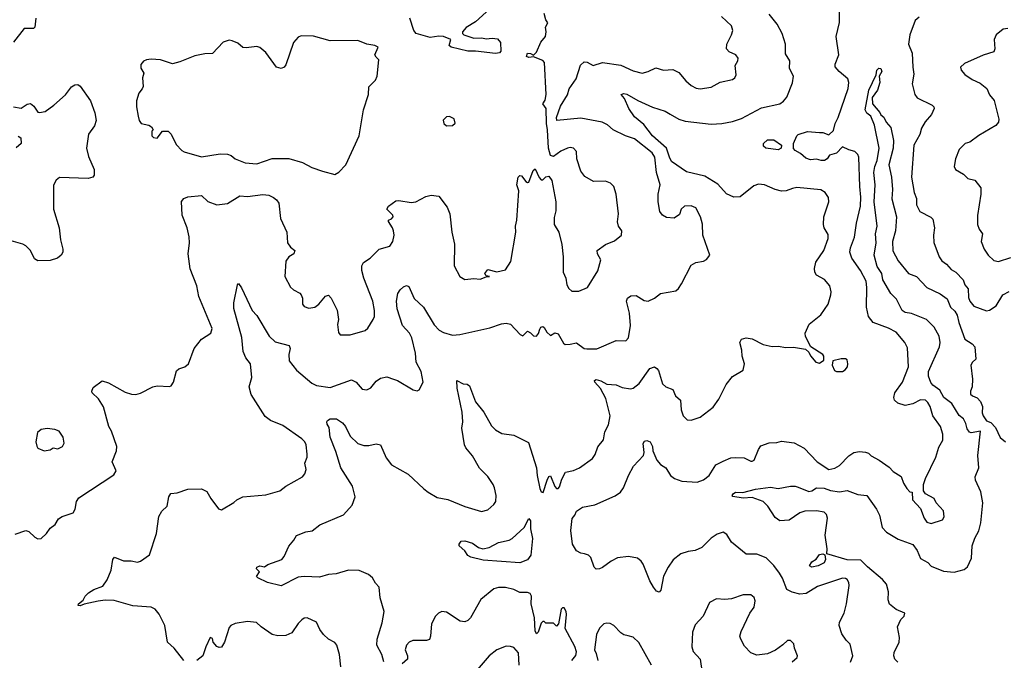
# Model space of a CAD drawing. Extents: x 1690054 to 1842981, y 782881 to 914114.
# Tile 139 of 256: x 1753755 to 1760192, y 803766 to 807955. Entities that reach past the tile are written whole.
import ezdxf

# ---------------------------------------------------------------- set-up
doc = ezdxf.new("R2010")
doc.units = 0

msp = doc.modelspace()

# ---------------------------------------------------------------- linework, layer by layer
at = {"layer": '0CON10XD'}
for points in [[(1753725, 804591.2), (1753795, 804616), (1753815, 804608.8), (1753855, 804571.2), (1753875, 804561.2), (1753895, 804563.8), (1753931.2, 804595), (1753955, 804630), (1753986.2, 804655), (1754008.8, 804691.2), (1754032.3, 804707.7), (1754105, 804730), (1754117.5, 804755), (1754125.7, 804805), (1754141.1, 804828.9), (1754370.5, 804979.5), (1754386.2, 805005), (1754360, 805065), (1754388.6, 805135), (1754389.4, 805165), (1754355.6, 805265), (1754338.9, 805295), (1754302.6, 805422.6), (1754270, 805475), (1754230, 805515), (1754226.7, 805525), (1754235, 805550), (1754295, 805593.3), (1754335, 805580), (1754445, 805518.6), (1754485.7, 805505.7), (1754515.6, 805504.4), (1754545, 805512.5), (1754625, 805554), (1754655, 805560), (1754733.9, 805556.1), (1754745, 805561.2), (1754760, 805585), (1754780.6, 805659.4), (1754795, 805671.2), (1754834.4, 805685.6), (1754858.6, 805705), (1754895.8, 805805), (1754944, 805865), (1755004.2, 805905.8), (1755014.2, 805935), (1754925.7, 806145), (1754912.9, 806215), (1754869.2, 806325), (1754857.5, 806425), (1754866, 806495), (1754864, 806535), (1754849.2, 806595), (1754817.3, 806677.3), (1754814.1, 806765.9), (1754827.5, 806785), (1754854.3, 806795.7), (1754945, 806806), (1754986, 806766), (1755045, 806745.3), (1755115, 806753.5), (1755195, 806802.2), (1755245, 806799.4), (1755345, 806812.5), (1755385, 806806.7), (1755415, 806793.3), (1755435, 806776.7), (1755448.8, 806755), (1755461.4, 806655), (1755502.5, 806565), (1755507.1, 806495), (1755525, 806468), (1755553.3, 806445), (1755546.7, 806425), (1755515, 806403.3), (1755496.2, 806375), (1755489.2, 806275), (1755526.2, 806205), (1755545, 806188), (1755586.8, 806166.8), (1755596.2, 806155), (1755604.2, 806135), (1755604.2, 806095), (1755615, 806078.8), (1755645, 806068), (1755685, 806076), (1755711.2, 806095), (1755755, 806147.5), (1755775, 806153.3), (1755790.8, 806135), (1755830.6, 806055), (1755838.9, 805995), (1755832.7, 805962.7), (1755840.7, 805910.7), (1755850, 805895), (1755915, 805893.8), (1756015, 805922.5), (1756031.7, 805938.3), (1756067.1, 805995), (1756074.3, 806015), (1756075.5, 806054.5), (1756063.5, 806115), (1756005.5, 806265), (1755991.4, 806315), (1755992.5, 806345), (1756003.2, 806366.8), (1756046.7, 806395), (1756106.3, 806453.7), (1756176.2, 806475), (1756194, 806505), (1756203.1, 806545), (1756199.4, 806575), (1756193.6, 806593.6), (1756166, 806635), (1756166.7, 806645), (1756187, 806653), (1756197.5, 806665), (1756195, 806675.7), (1756156, 806715), (1756166, 806735), (1756215, 806770), (1756235, 806772), (1756315, 806759.4), (1756345, 806762.9), (1756410.9, 806799.1), (1756445, 806807.1), (1756495, 806801.2), (1756549.5, 806729.5), (1756568.1, 806685), (1756580, 806565), (1756597, 806487), (1756595.8, 806345), (1756633.8, 806275), (1756665, 806256.2), (1756725, 806262), (1756765, 806257.5), (1756805, 806273.3), (1756827.5, 806275), (1756805, 806280), (1756796.7, 806295), (1756815, 806322), (1756875.3, 806305.3), (1756931.3, 806318.7), (1756966.1, 806373.9), (1757000, 806565), (1756996.8, 806605), (1757005.2, 806644.8), (1757018.2, 806835), (1757006.5, 806875), (1757014.4, 806925), (1757025, 806936.7), (1757035, 806933.3), (1757065, 806897.5), (1757075, 806890), (1757085, 806892.5), (1757112.3, 806967.7), (1757125, 806980), (1757152.3, 806922.3), (1757165, 806907.5), (1757175, 806907.5), (1757195, 806927.5), (1757215, 806932.5), (1757235, 806902.5), (1757260, 806765), (1757259.5, 806705), (1757248.7, 806661.3), (1757250.2, 806615), (1757279.2, 806565), (1757300, 806485), (1757309.5, 806405), (1757307.4, 806305), (1757326.2, 806265), (1757332.2, 806222.2), (1757345, 806198), (1757365, 806180.8), (1757410.5, 806180.5), (1757466.6, 806203.4), (1757535, 806313.8), (1757554.2, 806384.2), (1757532, 806425), (1757530, 806445), (1757585, 806484.2), (1757645, 806509.2), (1757690, 806545), (1757691.2, 806575), (1757670, 806605), (1757663, 806633), (1757669.4, 806685), (1757654.2, 806815), (1757638.8, 806865), (1757617, 806887), (1757585, 806899.2), (1757507.3, 806897.3), (1757450.3, 806930.3), (1757424, 806965), (1757398.8, 807045), (1757395, 807092.5), (1757375, 807114), (1757355, 807119.2), (1757337.5, 807115), (1757292.5, 807095), (1757245, 807060), (1757225, 807066.7), (1757211.8, 807115), (1757206.8, 807235), (1757198.7, 807275), (1757197.1, 807375), (1757175.3, 807405), (1757190.9, 807429.1), (1757196.6, 807465), (1757187.3, 807675), (1757175, 807688.5), (1757115, 807712.5), (1757085, 807708.5), (1757068.6, 807715), (1757075, 807735.8), (1757095, 807734.2), (1757115, 807722.5), (1757135, 807741.4), (1757162.1, 807807.9), (1757192.4, 807845), (1757198.1, 807875), (1757193.8, 807905), (1757207.1, 807935), (1757194.1, 807954.1), (1757184, 807995)], [(1756830, 808025), (1756735, 807940.6), (1756675, 807904.4), (1756650, 807875), (1756649.4, 807865), (1756658, 807855), (1756725, 807833.6), (1756775.8, 807835.8), (1756805, 807830), (1756845, 807834.9), (1756878.9, 807828.9), (1756898.8, 807805), (1756902, 807748), (1756892.4, 807737.6), (1756865, 807733.7), (1756735, 807748.5), (1756685, 807748.4), (1756575.8, 807775.8), (1756563.8, 807785), (1756573.3, 807825), (1756526.7, 807845), (1756495, 807847.5), (1756439.2, 807839.2), (1756347.8, 807865), (1756331.1, 807885), (1756305.5, 807965)], [(1759186.9, 803755), (1759202.5, 803795), (1759185, 803872.5), (1759158.3, 803898.3), (1759130.3, 803940.3), (1759113.3, 803995), (1759115, 804016.7), (1759144.5, 804075), (1759160.9, 804135), (1759178.1, 804255), (1759175.5, 804275.5), (1759165, 804293.8), (1759155, 804302), (1759135, 804302.9), (1758971.5, 804248.5), (1758897.7, 804202.3), (1758855, 804199.3), (1758805, 804212.2), (1758770, 804230), (1758743.3, 804303.3), (1758723.6, 804336.4), (1758686.7, 804386.7), (1758635, 804435.4), (1758575, 804460.9), (1758505, 804460.8), (1758408.8, 804538.8), (1758378.8, 804588.8), (1758355, 804603.8), (1758315, 804591.1), (1758275, 804565.6), (1758215, 804504.2), (1758172.5, 804485), (1758125, 804477.5), (1758078.3, 804461.7), (1758027.4, 804422.6), (1757994.5, 804375.5), (1757965, 804317.5), (1757947.1, 804225), (1757935, 804211.2), (1757918.8, 804218.8), (1757898.8, 804245), (1757875, 804286.7), (1757831.9, 804395), (1757818.6, 804415), (1757795, 804433.3), (1757735, 804444.5), (1757664.5, 804435.5), (1757623.3, 804415), (1757565, 804373.8), (1757545, 804363.8), (1757525, 804362.5), (1757511.2, 804375), (1757488.5, 804438.5), (1757473.3, 804453.3), (1757447.4, 804462.6), (1757425, 804466.8), (1757395, 804482.7), (1757370.4, 804525), (1757359.2, 804615), (1757366.3, 804693.7), (1757384.7, 804715), (1757395, 804741.4), (1757435, 804768.6), (1757515, 804781.9), (1757647.4, 804842.6), (1757683.6, 804866.4), (1757702.5, 804895), (1757735.7, 804975), (1757768.6, 805035), (1757833.8, 805105), (1757837.5, 805125), (1757832.5, 805185), (1757841.2, 805198.8), (1757855, 805203.8), (1757876.2, 805195), (1757892, 805165), (1757894.2, 805135), (1757920.8, 805075), (1757945, 805046.7), (1757980, 805025), (1758010, 804975), (1758036.2, 804955), (1758085, 804937.3), (1758185, 804930.9), (1758225, 804945.5), (1758263.1, 804975), (1758305.5, 805044.5), (1758355, 805067.5), (1758405, 805089.2), (1758435, 805092.9), (1758491.2, 805091.2), (1758535, 805067.5), (1758545, 805067.5), (1758556.1, 805073.9), (1758584.4, 805145), (1758601.7, 805168.3), (1758655, 805189.2), (1758705, 805190.6), (1758735, 805198.6), (1758818, 805188), (1758885, 805154.2), (1758968, 805065), (1759045, 805014.5), (1759085, 805022.5), (1759115, 805039.4), (1759175, 805102.5), (1759208.8, 805125), (1759245, 805131.4), (1759285, 805128.1), (1759305, 805120.8), (1759323, 805103), (1759373.8, 805075), (1759439.4, 805029.4), (1759465, 805000), (1759517.5, 804967.5), (1759532.5, 804925), (1759555, 804890), (1759575, 804867.5), (1759590, 804865), (1759592.5, 804815), (1759645, 804760), (1759667.5, 804695), (1759685, 804670), (1759715, 804661.4), (1759788.8, 804685), (1759800, 804705), (1759795, 804743.3), (1759746.2, 804795), (1759733.9, 804823.9), (1759677.5, 804855), (1759663.8, 804875), (1759663.9, 804916.1), (1759676.7, 804955), (1759744.4, 805095), (1759765, 805160), (1759790.8, 805205), (1759791.4, 805245), (1759776, 805294), (1759724.2, 805365), (1759708, 805425), (1759692.4, 805452.4), (1759676.2, 805466.2), (1759645, 805468.5), (1759595, 805444.3), (1759545, 805432.5), (1759497, 805447), (1759475, 805466.2), (1759469.4, 805485), (1759476.9, 805515), (1759526.7, 805585), (1759567.1, 805685), (1759559.8, 805809.8), (1759542.5, 805845), (1759485, 805911.4), (1759435, 805938.9), (1759335, 805975.8), (1759305.6, 806015), (1759292.5, 806075), (1759294.6, 806204.6), (1759288.8, 806245), (1759253.2, 806315), (1759195.3, 806395.3), (1759181.5, 806435), (1759186.3, 806463.7), (1759213.7, 806533.7), (1759225.8, 806625), (1759252.6, 806735), (1759255.3, 806795.3), (1759247.5, 806865), (1759241.8, 807055), (1759233.8, 807073.8), (1759215, 807092.5), (1759175, 807103.1), (1759135, 807122.5), (1759095, 807082.5), (1759050, 807070), (1759034, 807045), (1759016.7, 807035), (1758995, 807033.1), (1758965, 807042), (1758925, 807038.8), (1758895, 807050), (1758860, 807080), (1758825, 807098.8), (1758815, 807113.3), (1758814.5, 807145), (1758836.2, 807195), (1758845, 807203.8), (1758905, 807224.2), (1758985, 807217.5), (1759006.4, 807216.4), (1759045, 807202.5), (1759075, 807230), (1759086.2, 807275), (1759105.6, 807315), (1759171.8, 807505), (1759175.4, 807545), (1759168.5, 807568.5), (1759112.9, 807615), (1759085.8, 807645.8), (1759087.1, 807665), (1759111.1, 807725), (1759092.9, 807845), (1759114, 807936), (1759114, 808054)], [(1753861.1, 807965), (1753853.9, 807906.1), (1753845, 807896.7), (1753785, 807896.7), (1753715, 807808.8)], [(1754829.2, 803765), (1754765.6, 803845), (1754721.4, 803885), (1754704.3, 803995), (1754667.9, 804067.9), (1754640.9, 804100.9), (1754615, 804112.9), (1754585, 804117.1), (1754495, 804121.9), (1754372.7, 804157.3), (1754315, 804158.6), (1754267.9, 804152.1), (1754177.3, 804132.7), (1754151.7, 804121.7), (1754137.5, 804125), (1754138.8, 804135), (1754169.7, 804160.3), (1754183.9, 804186.1), (1754205, 804207.1), (1754241.1, 804228.9), (1754298.2, 804251.8), (1754326.3, 804293.7), (1754352.9, 804355), (1754364, 804425), (1754375, 804440), (1754435, 804416), (1754485, 804416), (1754525, 804408.8), (1754545, 804413.8), (1754603.8, 804455), (1754650, 804595), (1754664.2, 804705.8), (1754685, 804742.5), (1754720, 804775), (1754730, 804835), (1754743.9, 804856.1), (1754785, 804861.4), (1754855, 804885.8), (1754945, 804887.5), (1754979.7, 804869.7), (1755004.2, 804825), (1755055, 804756.7), (1755075, 804750), (1755155, 804798), (1755175, 804816), (1755215, 804834.2), (1755365, 804847.5), (1755455.6, 804874.4), (1755495.8, 804904.2), (1755605, 804966), (1755620, 804985), (1755628.8, 805015), (1755618.8, 805055), (1755634.2, 805095), (1755634.3, 805115), (1755628.9, 805175), (1755619.4, 805195), (1755600, 805215), (1755475, 805300.6), (1755395, 805333.3), (1755359.8, 805359.8), (1755268.6, 805505), (1755255.7, 805555), (1755272.2, 805615), (1755264, 805705), (1755234.4, 805745), (1755217.1, 805785), (1755206.7, 805876.7), (1755154.3, 806065.7), (1755155.8, 806104.2), (1755178.3, 806221.7), (1755185, 806230), (1755205, 806202.5), (1755275, 806053.3), (1755305, 806020), (1755385.6, 805885), (1755425, 805848.5), (1755516.7, 805825), (1755523.8, 805805), (1755514.2, 805765), (1755516.2, 805725), (1755565, 805664.3), (1755665, 805578.9), (1755695, 805562.2), (1755785, 805549.1), (1755925, 805600), (1755955, 805585.7), (1755995, 805539.2), (1756025, 805534), (1756051.5, 805548.5), (1756085, 805592), (1756115, 805610), (1756155, 805618.8), (1756200, 805605), (1756225, 805596), (1756327.5, 805535), (1756355, 805527.5), (1756367.5, 805535), (1756393.3, 805585), (1756379.4, 805655), (1756348.2, 805715), (1756343.1, 805775), (1756319, 805875), (1756303.6, 805905), (1756257.9, 805955), (1756223.3, 806065), (1756217.8, 806115), (1756227.1, 806165), (1756241.7, 806188.3), (1756265, 806208), (1756285, 806216.2), (1756299.5, 806209.5), (1756335, 806131.2), (1756395, 806076.2), (1756465, 805960.8), (1756498.6, 805925), (1756525, 805908.9), (1756585, 805893.1), (1756633.2, 805896.8), (1756829.1, 805940.9), (1756905, 805965.8), (1756935, 805970), (1756965, 805963.8), (1757027, 805897), (1757045, 805887.5), (1757075, 805917.5), (1757095, 805907.5), (1757115, 805887.5), (1757135, 805886.7), (1757147.3, 805902.7), (1757155, 805932.5), (1757163.3, 805945), (1757175, 805948.8), (1757185, 805942.5), (1757201.2, 805911.2), (1757225, 805890), (1757255, 805907.5), (1757275, 805900), (1757310.5, 805840.5), (1757322.1, 805832.1), (1757355, 805832.9), (1757395, 805842.9), (1757445, 805805.7), (1757462.2, 805802.2), (1757528, 805802), (1757655, 805857.5), (1757717.5, 805855), (1757735.5, 805874.5), (1757749.2, 805955), (1757742.3, 806035), (1757721.4, 806115), (1757728.8, 806135), (1757751.4, 806148.6), (1757785, 806150.8), (1757838.8, 806118.8), (1757865, 806113.8), (1757905, 806134.2), (1757945, 806164.2), (1758045, 806182.5), (1758063, 806197), (1758082.3, 806227.7), (1758145, 806350), (1758175, 806366.7), (1758225, 806376.7), (1758245, 806387.5), (1758267.5, 806415), (1758221.2, 806545), (1758218.3, 806618.3), (1758206.2, 806665), (1758175, 806723.8), (1758145, 806738.8), (1758102.5, 806735), (1758080, 806715), (1758069.2, 806680.8), (1758035, 806657.5), (1757985, 806661.2), (1757957.1, 806677.1), (1757940.9, 806700.9), (1757928.8, 806765), (1757930.4, 806815), (1757942.5, 806875), (1757918.9, 806955), (1757907.3, 807055), (1757889.6, 807085), (1757775.6, 807175), (1757715, 807195.5), (1757635, 807234.5), (1757598, 807268), (1757563.8, 807285), (1757425, 807310.4), (1757266.7, 807295), (1757263.8, 807315), (1757290.8, 807389.2), (1757336.3, 807463.7), (1757348, 807502), (1757393, 807567), (1757421.7, 807658.3), (1757445, 807680), (1757465, 807677.5), (1757505, 807655.4), (1757565, 807674.8), (1757685, 807657.3), (1757765, 807620.6), (1757825, 807604.3), (1757864.4, 807615.6), (1757915, 807640), (1757965, 807625.6), (1758025, 807628.6), (1758065, 807608.8), (1758110, 807555), (1758145, 807524), (1758177.7, 807507.7), (1758205, 807502), (1758275.7, 807514.3), (1758335, 807546.2), (1758415, 807562.9), (1758430.8, 807575), (1758440, 807595), (1758432, 807655), (1758451.2, 807685), (1758453.6, 807703.6), (1758436.7, 807725), (1758394.3, 807744.3), (1758376.2, 807765), (1758378.8, 807795), (1758408.6, 807855), (1758417.1, 807885), (1758408.6, 807915), (1758344.3, 807975)], [(1756136.8, 803756.8), (1756122, 803805), (1756089.2, 803865), (1756092.9, 803905), (1756125, 804012.5), (1756137.1, 804085), (1756112.9, 804175), (1756105.8, 804245), (1756080.9, 804270.9), (1756061.2, 804305), (1756035, 804328), (1755974.2, 804354.2), (1755905, 804355.6), (1755825, 804332.2), (1755775, 804328.5), (1755715, 804310.8), (1755615, 804314.7), (1755575, 804309.7), (1755465, 804254.4), (1755376.2, 804275), (1755312.5, 804305), (1755302.5, 804315), (1755322.5, 804345), (1755304.1, 804364.1), (1755306.7, 804375), (1755325, 804383.8), (1755355, 804378), (1755377.9, 804392.1), (1755468.8, 804425), (1755484, 804445), (1755515, 804513.3), (1755548.3, 804551.7), (1755565, 804583.3), (1755625, 804605.8), (1755667.7, 804612.3), (1755717.7, 804652.3), (1755872.8, 804717.2), (1755928.3, 804781.7), (1755947.8, 804835), (1755930.4, 804905), (1755853.9, 805023.9), (1755822.7, 805132.7), (1755784.2, 805225), (1755779.3, 805289.3), (1755765, 805310), (1755763.3, 805325), (1755767.5, 805335), (1755785, 805346.2), (1755827.5, 805345), (1755865, 805319.2), (1755885, 805296), (1755915, 805232), (1755966.2, 805185), (1756005, 805171.9), (1756038.3, 805171.7), (1756085, 805181.4), (1756113.3, 805175), (1756150.7, 805090.7), (1756187.1, 805045), (1756294.3, 804984.3), (1756396.8, 804886.8), (1756426.4, 804866.4), (1756485, 804831.9), (1756555, 804817.8), (1756665, 804771.4), (1756775, 804738.6), (1756815, 804750.8), (1756856, 804785), (1756867.5, 804805), (1756870, 804845), (1756860, 804895), (1756850, 804915), (1756815, 804968.6), (1756761.9, 805021.9), (1756715, 805102.5), (1756671.9, 805155), (1756663.3, 805175), (1756645.9, 805285), (1756652.3, 805325), (1756648.8, 805388.8), (1756614.6, 805545), (1756614.1, 805595.9), (1756655, 805574.2), (1756681.7, 805571.7), (1756695, 805560), (1756735, 805456.7), (1756788.7, 805388.7), (1756839.5, 805299.5), (1756865, 805274), (1756908.3, 805248.3), (1756985, 805238), (1757081.4, 805191.4), (1757133.3, 805025), (1757137.8, 804975), (1757155, 804890), (1757165, 804867.5), (1757177, 804863), (1757203.8, 804945), (1757215, 804967.5), (1757225, 804972.5), (1757255, 804902.5), (1757265, 804890), (1757275, 804890), (1757285, 804900), (1757299.1, 804950.9), (1757324.1, 804995.9), (1757375, 805007.1), (1757415, 805025.6), (1757501.2, 805085), (1757518.7, 805111.3), (1757535, 805161.2), (1757572.7, 805207.3), (1757580.6, 805259.4), (1757603.9, 805306.1), (1757616.6, 805365), (1757587.9, 805477.9), (1757552.6, 805542.6), (1757516, 805585), (1757514.3, 805595.7), (1757525, 805602), (1757554.4, 805594.4), (1757595, 805572), (1757655, 805568.1), (1757695, 805551.1), (1757749.1, 805540.9), (1757765, 805545.8), (1757805, 805575.8), (1757874, 805675), (1757905, 805684.4), (1757921.4, 805675), (1757930.9, 805660.9), (1757958, 805575), (1757980, 805555), (1758025.9, 805535.9), (1758042, 805495), (1758075, 805466.7), (1758079.2, 805405), (1758094, 805365), (1758118.8, 805338.8), (1758145, 805335.7), (1758205, 805355.6), (1758289.1, 805420.9), (1758326.9, 805473.1), (1758375, 805568.8), (1758415, 805621.2), (1758485.8, 805664.2), (1758494, 805705), (1758478.1, 805755), (1758475.7, 805795), (1758462.5, 805845), (1758473.8, 805865), (1758505, 805874), (1758545, 805867.5), (1758615, 805832.2), (1758675, 805818.9), (1758715, 805820), (1758765, 805811.2), (1758815, 805814), (1758891.7, 805801.7), (1758915, 805780), (1758926.4, 805756.4), (1758960, 805715), (1758985, 805710), (1759011.7, 805728.3), (1759012.5, 805755), (1759006.7, 805765), (1758927, 805817), (1758892.7, 805882.7), (1758891.2, 805905), (1758916.2, 805965), (1758992.2, 806025), (1759041.9, 806095), (1759058.1, 806155), (1759060.6, 806175), (1759051.4, 806215), (1759016.2, 806256.2), (1758965.3, 806285.3), (1758954.7, 806304.7), (1758951.2, 806328.8), (1758960.8, 806369.2), (1759012.9, 806445), (1759040, 806525), (1759040.3, 806550.3), (1759015, 806593.3), (1759010, 806615), (1759013.6, 806666.4), (1759044.3, 806765), (1759043, 806793), (1759021.2, 806825), (1758992.7, 806842.7), (1758835, 806856.9), (1758808.2, 806851.8), (1758765.9, 806835.9), (1758735, 806834.3), (1758695, 806844.3), (1758625, 806874.2), (1758585, 806880), (1758555, 806868.8), (1758465, 806796.7), (1758425, 806793.8), (1758375.7, 806815.7), (1758318.7, 806878.7), (1758235, 806930.9), (1758115, 806960), (1758017.6, 807027.6), (1758002.9, 807055), (1757984.6, 807115), (1757891.8, 807195), (1757835, 807270), (1757775, 807320.6), (1757738.2, 807375), (1757709.6, 807439.6), (1757687.5, 807465), (1757705, 807471.2), (1757725, 807468.2), (1757795.8, 807425.8), (1757892.4, 807382.4), (1757975, 807355.6), (1758007.3, 807337.3), (1758063.8, 807305), (1758105, 807292), (1758275, 807272.1), (1758345, 807276.2), (1758415, 807289.3), (1758475, 807308.5), (1758605, 807378.9), (1758725.5, 807404.5), (1758748.9, 807421.1), (1758771.1, 807448.9), (1758808.3, 807541.7), (1758814, 807585), (1758789.2, 807635), (1758791.2, 807685), (1758762.1, 807732.1), (1758762.9, 807795), (1758740.8, 807865), (1758706.9, 807925), (1758655, 807991.4)], [(1759635, 807970.5), (1759610.1, 807949.9), (1759574.2, 807855), (1759566.7, 807795), (1759590.9, 807735), (1759594.6, 807645.4), (1759600.9, 807599.1), (1759589.2, 807535), (1759606.7, 807465), (1759623.4, 807443.4), (1759720, 807395), (1759732.5, 807385), (1759733.3, 807375), (1759716, 807335), (1759675, 807286.2), (1759650.8, 807245), (1759639.2, 807205), (1759600.9, 807135), (1759586.4, 806925), (1759603.1, 806825), (1759619.4, 806785), (1759618.5, 806745), (1759640.9, 806700.9), (1759713.2, 806663.2), (1759725, 806651.2), (1759736.9, 806595), (1759729.2, 806545), (1759732.7, 806497.3), (1759767.1, 806405), (1759785, 806377.5), (1759815, 806357.1), (1759845, 806321.9), (1759875, 806304.3), (1759923.5, 806255), (1759935, 806222), (1759957.1, 806195), (1759959.1, 806139.1), (1759967.1, 806115), (1759992.4, 806082.4), (1760075, 806051.4), (1760095, 806055.7), (1760138.6, 806085), (1760182.2, 806155), (1760225, 806178.6)], [(1760215, 807896.5), (1760185, 807892.1), (1760139.2, 807855), (1760125.7, 807825), (1760131.2, 807765), (1760123.3, 807745), (1760055, 807722.9), (1759932.3, 807667.7), (1759906.7, 807645), (1759910, 807625), (1759935, 807596.7), (1759983, 807563), (1760035, 807540), (1760078.9, 807505), (1760095, 807463.8), (1760126.2, 807426.2), (1760157.1, 807305), (1760154.2, 807285), (1760137.9, 807262.1), (1760025, 807198), (1759966.7, 807155), (1759935.6, 807144.4), (1759898, 807105), (1759874.3, 807045), (1759864, 806995), (1759873.1, 806975), (1759925, 806944), (1759955, 806916.8), (1760000, 806905), (1760038.6, 806855), (1760040, 806815), (1760017.9, 806675), (1760017.8, 806615), (1760028.1, 806585), (1760049.4, 806555), (1760042, 806505), (1760060, 806455), (1760086.1, 806416.1), (1760125, 806380), (1760155, 806373.8), (1760235, 806400.8)], [(1755815, 806943.3), (1755841.7, 806958.3), (1755887.5, 807005), (1755974.1, 807195.9), (1756003.9, 807366.1), (1756035.5, 807465), (1756038.6, 807515), (1756080.8, 807559.2), (1756092.5, 807585), (1756103, 807693), (1756085, 807708.8), (1756077.5, 807725), (1756100, 807775), (1756077.5, 807785), (1756024.6, 807794.6), (1755965, 807818.6), (1755785, 807816.5), (1755676.3, 807846.3), (1755595, 807849.4), (1755575, 807840), (1755545.6, 807805), (1755495, 807660), (1755485, 807644.4), (1755465, 807635.7), (1755434.5, 807644.5), (1755365, 807741.2), (1755325, 807773.8), (1755305, 807778.8), (1755235, 807770), (1755215, 807773.3), (1755180.7, 807800.7), (1755145, 807817.5), (1755125, 807820), (1755085, 807806.7), (1755015, 807733.3), (1754965, 807732.5), (1754900.7, 807719.3), (1754801.7, 807678.3), (1754755, 807666.7), (1754675, 807692.5), (1754615, 807696.7), (1754585, 807693.3), (1754565, 807682.5), (1754548.3, 807661.7), (1754548.3, 807638.3), (1754567.5, 807605), (1754557.5, 807575), (1754561.7, 807518.3), (1754557, 807503), (1754533.3, 807475), (1754520, 807425), (1754518.8, 807385), (1754528.8, 807325), (1754536.2, 807295), (1754550, 807275), (1754600, 807265), (1754617.5, 807255), (1754627.5, 807235), (1754620, 807225), (1754620, 807195), (1754630, 807185), (1754655, 807180), (1754690, 807225), (1754725, 807226.7), (1754746.1, 807206.1), (1754778.8, 807138.8), (1754815, 807100), (1754831.2, 807091.2), (1754945, 807059.2), (1755065, 807076.7), (1755115, 807074.5), (1755137.5, 807067.5), (1755165, 807045.6), (1755230.5, 807019.5), (1755305, 807013.3), (1755405, 807046.7), (1755515, 807047.8), (1755605, 807021.9), (1755665, 806989.2), (1755735, 806964), (1755815, 806943.3)], [(1759496.9, 803755), (1759475.8, 803775), (1759470, 803795), (1759473.4, 803816.6), (1759505.6, 803885), (1759506.7, 803915), (1759494.6, 803985.4), (1759516.9, 804033.1), (1759538.8, 804055), (1759542.5, 804075), (1759485, 804098.8), (1759442.7, 804132.7), (1759432.3, 804162.3), (1759435.5, 804215), (1759423.3, 804265), (1759396.9, 804295), (1759297.4, 804377.4), (1759255, 804420.8), (1759165, 804423.8), (1759033, 804463), (1759034.4, 804495.6), (1759021.8, 804585), (1759035.8, 804695), (1759029.5, 804719.5), (1759015.2, 804735.2), (1758965, 804742.8), (1758888.3, 804741.7), (1758855, 804730), (1758785, 804682.9), (1758725, 804678.8), (1758695, 804700.8), (1758647.5, 804775), (1758615.3, 804805.3), (1758545, 804831.9), (1758486.1, 804826.1), (1758416.7, 804836.7), (1758413.3, 804845), (1758418.8, 804855), (1758435, 804865.8), (1758483, 804863), (1758565, 804884.3), (1758665, 804898), (1758715, 804890), (1758795, 804905.8), (1758825, 804905.6), (1758845, 804897.8), (1758915, 804870.8), (1758935, 804873.9), (1758965, 804893.4), (1759015, 804892), (1759056.8, 804876.8), (1759115, 804868.3), (1759165, 804877), (1759235, 804850.3), (1759294.3, 804844.3), (1759357.3, 804755), (1759376.5, 804715), (1759394, 804635), (1759422.2, 804605), (1759497.5, 804557.5), (1759593.9, 804523.9), (1759623.8, 804485), (1759645, 804431.4), (1759693.5, 804405), (1759715, 804381.3), (1759795, 804350), (1759865, 804342.2), (1759930.8, 804359.2), (1759952.3, 804377.7), (1759978, 804435), (1759983.1, 804515), (1759998.9, 804565), (1760026.1, 804613.9), (1760040, 804665), (1760052.2, 804795), (1760038.9, 804868.9), (1760004.4, 804945), (1760001.8, 804965), (1760026, 805025), (1760018.8, 805105), (1760036.7, 805265), (1759976.6, 805253.4), (1759965, 805258.8), (1759949.6, 805279.6), (1759941, 805315), (1759925.6, 805345), (1759897.8, 805367.8), (1759850, 805445), (1759797.1, 805485), (1759772, 805532), (1759724.2, 805565), (1759711.7, 805581.7), (1759696, 805625), (1759696, 805655), (1759768.8, 805815), (1759773.8, 805845), (1759767.3, 805885), (1759734.6, 805944.6), (1759684.6, 805994.6), (1759585, 806032.9), (1759545, 806040.9), (1759525, 806053.8), (1759487.5, 806127.5), (1759450, 806165), (1759398.1, 806255), (1759392.2, 806295), (1759361, 806341), (1759341.5, 806415), (1759354, 806495), (1759350.8, 806555), (1759360.6, 806605), (1759341.2, 806765), (1759347.3, 806875), (1759340.4, 806955), (1759347.1, 806995), (1759362.2, 807035), (1759374.4, 807115), (1759342.9, 807265), (1759319.2, 807325), (1759292.7, 807342.7), (1759282.5, 807365), (1759306.9, 807495), (1759355.8, 807594.2), (1759359.5, 807625), (1759372.2, 807637.8), (1759385.7, 807635.7), (1759391.8, 807615), (1759374, 807585), (1759378.5, 807545), (1759363.1, 807495), (1759328.8, 807445), (1759330, 807405), (1759378.3, 807348.3), (1759385, 807332.5), (1759405, 807317.5), (1759420, 807285), (1759450.9, 807250.9), (1759468.1, 807165), (1759465.3, 807114.7), (1759437.5, 807005), (1759454.2, 806925), (1759461.9, 806845), (1759456.6, 806783.4), (1759487.5, 806665), (1759480.4, 806575), (1759460.9, 806505), (1759463.8, 806443.8), (1759498, 806378), (1759565.7, 806295.7), (1759618.8, 806275), (1759685, 806203.3), (1759772.2, 806162.2), (1759819.8, 806129.8), (1759839.7, 806075), (1759868.7, 806048.7), (1759885, 806022.7), (1759895.3, 805975), (1759935.3, 805865.3), (1759982, 805835), (1760000, 805815), (1760006.2, 805735), (1759984.4, 805715.6), (1759974.3, 805695), (1759984.3, 805605), (1759982.5, 805555), (1759970.5, 805525), (1759972.5, 805507.5), (1759983.5, 805495), (1760015, 805481.8), (1760037.6, 805457.6), (1760050.4, 805425), (1760047.5, 805385), (1760055, 805364), (1760075, 805332), (1760105, 805322), (1760135, 805289.2), (1760165, 805223.3), (1760200.8, 805195)], [(1753714.4, 807385.6), (1753765, 807377.1), (1753805, 807402.5), (1753825, 807406), (1753848.3, 807388.3), (1753875, 807350.8), (1753885, 807347.1), (1753921.2, 807355), (1753979.2, 807395), (1754055, 807463.8), (1754094.5, 807515.5), (1754115, 807528), (1754135, 807530), (1754149.7, 807519.7), (1754218.6, 807425), (1754246.5, 807345), (1754255.8, 807295), (1754245, 807261.2), (1754205, 807206.7), (1754191.5, 807115), (1754205, 807060), (1754242, 806975), (1754241.7, 806938.3), (1754232.5, 806925), (1754202.9, 806917.1), (1754015, 806924), (1753994.2, 806905.8), (1753977, 806873), (1753975.5, 806715), (1754012.5, 806595), (1754022.2, 806515), (1754038, 806455), (1754038, 806435), (1754027.5, 806415), (1754002, 806395), (1753955, 806380.4), (1753875, 806379.1), (1753851.8, 806391.8), (1753825.6, 806445), (1753795, 806476.5), (1753775, 806487.5), (1753685, 806513.1)], [(1756545, 807260), (1756585, 807262.5), (1756601.7, 807278.3), (1756595, 807307.5), (1756565, 807322.5), (1756545, 807320), (1756523, 807297), (1756527.5, 807275), (1756545, 807260)], [(1753745, 807193.1), (1753762.5, 807182.5), (1753765, 807146.2), (1753733.1, 807116.9)], [(1758715, 807104), (1758632.5, 807115), (1758618.3, 807128.3), (1758618.8, 807145), (1758645, 807170), (1758685, 807170), (1758736.7, 807135), (1758733.3, 807115), (1758715, 807104)], [(1759135, 805653.8), (1759152.5, 805665), (1759166.7, 805685), (1759170, 805705), (1759165, 805730), (1759155, 805736.7), (1759125, 805736.7), (1759072.5, 805725), (1759067, 805697), (1759082, 805662), (1759095, 805653.8), (1759135, 805653.8)], [(1753915, 805136.7), (1753955, 805143.3), (1753975, 805156.7), (1754005, 805150), (1754035, 805163.8), (1754046.4, 805186.4), (1754040, 805225), (1754012.5, 805265), (1753985.8, 805275.8), (1753935, 805282), (1753895, 805276.2), (1753871.2, 805255), (1753861.2, 805195), (1753866.4, 805166.4), (1753875, 805152.5), (1753915, 805136.7)], [(1757025, 804404.2), (1756785, 804420.8), (1756705, 804441.2), (1756685, 804452.5), (1756665, 804482.5), (1756627.5, 804515), (1756627.5, 804525), (1756642.5, 804545), (1756665, 804548), (1756715, 804532), (1756754.4, 804504.4), (1756784.3, 804494.3), (1756825, 804504.2), (1756885, 804536.2), (1756955, 804552.5), (1756975, 804562.5), (1757054.5, 804635), (1757085, 804693.3), (1757095, 804677.5), (1757095.2, 804625), (1757108, 804562), (1757096.7, 804453.3), (1757075.7, 804424.3), (1757025, 804404.2)], [(1758935, 804374.6), (1758918, 804385), (1758935, 804411.2), (1758961.7, 804428.3), (1758985, 804457.5), (1759005, 804462.5), (1759020, 804455), (1759023.8, 804425), (1759015, 804402.9), (1758975, 804384.4), (1758935, 804374.6)], [(1757366, 803765), (1757391.8, 803798.2), (1757395, 803822.5), (1757385, 803856), (1757321.4, 803975), (1757330, 804065), (1757328.8, 804085), (1757315, 804110), (1757305, 804110), (1757295, 804100), (1757277.5, 804005), (1757265, 803990), (1757245, 804010), (1757195, 804010), (1757185, 804020), (1757175, 804020), (1757165, 804010), (1757145, 803950), (1757135, 803940), (1757125, 803960), (1757120, 804045), (1757099.4, 804135), (1757102.2, 804185), (1757092.2, 804202.2), (1757075, 804210.8), (1757025, 804210), (1756985, 804228.9), (1756932, 804242), (1756885, 804243.3), (1756855, 804234.4), (1756769.2, 804165), (1756702.5, 804045), (1756685, 804026), (1756665, 804017.5), (1756635, 804022.5), (1756545, 804081.2), (1756515, 804086), (1756493.3, 804075), (1756474.5, 804055.5), (1756448.6, 804005), (1756442, 803925), (1756435, 803903.3), (1756415, 803896), (1756325, 803895.7), (1756302, 803885), (1756285, 803866), (1756275.6, 803835), (1756290, 803795), (1756290, 803775), (1756255, 803744.4)], [(1758805, 803757.5), (1758837.5, 803785), (1758840, 803795), (1758820, 803845), (1758816.7, 803875), (1758795, 803896.7), (1758775, 803896.7), (1758745, 803866.7), (1758697.3, 803832.7), (1758645, 803808), (1758575, 803800.8), (1758535, 803816.2), (1758495, 803860), (1758469.2, 803905), (1758464.3, 803925), (1758472, 803955), (1758529.4, 804075), (1758556.7, 804115), (1758562.9, 804155), (1758556.6, 804176.6), (1758535, 804194), (1758485, 804194.2), (1758408.3, 804168.3), (1758365, 804163.8), (1758311.7, 804168.3), (1758266.1, 804143.9), (1758224.1, 804055.9), (1758171.2, 803998.8), (1758155, 803950), (1758150, 803855), (1758158.1, 803825), (1758203.4, 803773.4), (1758216.9, 803685)], [(1755853.8, 803723.8), (1755846.4, 803803.6), (1755828.1, 803865), (1755815, 803884), (1755773.3, 803905), (1755741.2, 803935), (1755717.3, 803967.3), (1755696.7, 804015), (1755635, 804043.8), (1755615, 804041.2), (1755599.7, 804030.3), (1755575, 804006.2), (1755535, 803946), (1755495, 803928.1), (1755443.2, 803926.8), (1755405, 803935.6), (1755334.5, 803984.5), (1755304.1, 804014.1), (1755245, 804020.8), (1755165, 804008), (1755136.2, 803995), (1755125, 803981.2), (1755094.4, 803885), (1755075, 803853.3), (1755059.3, 803849.3), (1755045, 803856.2), (1755020, 803885), (1755015, 803910), (1755000, 803915), (1754972, 803855), (1754953.3, 803795), (1754914.1, 803765.9)], [(1757885, 803733.8), (1757803.9, 803883.9), (1757765, 803917.5), (1757733.6, 803926.4), (1757705, 803933.3), (1757685.9, 803945.9), (1757640, 803995), (1757615, 804006.7), (1757595, 804010), (1757575, 804004), (1757545, 803976), (1757525.6, 803935), (1757512.2, 803835), (1757525, 803810), (1757534.6, 803765)], [(1757021.8, 803735), (1757017.1, 803815), (1756985, 803850), (1756965, 803857.5), (1756935, 803858), (1756875, 803835.8), (1756825, 803795.8), (1756745.8, 803705)]]:
    msp.add_lwpolyline(points, dxfattribs=at)

doc.saveas('drawing.dxf')
